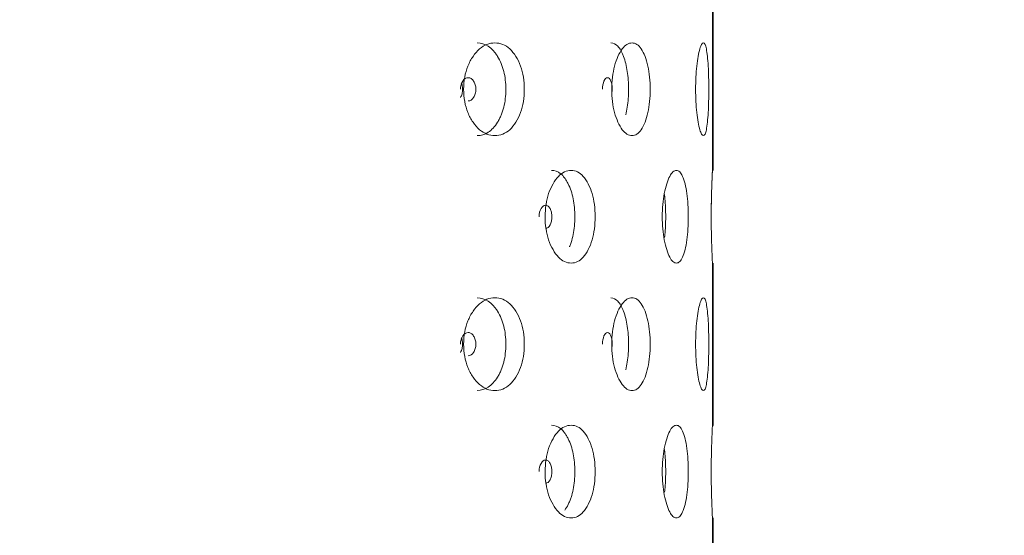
# Model space of a CAD drawing. Header units: millimetres. Extents: x 4 to 1188, y 1 to 840.
# Tile 75 of 256: x 598.67 to 610, y 397.34 to 403.28. Entities that reach past the tile are written whole.
import ezdxf

# ---------------------------------------------------------------- set-up
doc = ezdxf.new("R2010")
doc.units = ezdxf.units.MM
doc.layers.add('1', color=7, linetype='Continuous')
doc.styles.add('Arial Unicode MS', font='Arial Unicode MS')
doc.dimstyles.get("Standard").update_dxf_attribs({"dimtxt": 0.18, "dimasz": 0.18, "dimexe": 0.18, "dimexo": 0.0625, "dimgap": 0.09, "dimtad": 0, "dimtih": 1, "dimtoh": 1, "dimdec": 4, "dimzin": 0, "dimdsep": 46, "dimtxsty": 'Standard', "dimcen": 0.09, "dimadec": 0, "dimazin": 0, "dimtfac": 1, "dimtdec": 4, "dimtofl": 0, "dimtmove": 0, "dimatfit": 3, "dimfxl": 0, "dimtolj": 1, "dimtzin": 0, "dimarcsym": 0})

# ---------------------------------------------------------------- blocks, each defined once
blk = doc.blocks.new('_U51')
at = {"layer": '1', "color": 18, "lineweight": 35}
for p, q in [((512.604, 533.086), (632.65, 533.086)), ((630.65, 533.086), (630.65, 291.229)), ((596.98, 291.229), (632.65, 291.229))]:
    blk.add_line(p, q, dxfattribs=at)
at = {"layer": '1', "color": 18, "lineweight": 70}
for points in [[(630.65, 533.086), (631.426, 529.586), (629.874, 529.586)], [(630.65, 291.229), (629.874, 294.729), (631.426, 294.729)]]:
    blk.add_solid(points, dxfattribs=at)
at = {"layer": '1', "color": 18, "linetype": 'Continuous', "lineweight": 13, "insert": (629.408, 405.823), "char_height": 3, "attachment_point": 7, "rotation": 90, "line_spacing_factor": 1.047437, "style": 'Arial Unicode MS'}
blk.add_mtext('\\fArial Unicode MS|b0|i0;\\W1.0000;{\\H1.21x;(}1814{\\H1.21x;)}', dxfattribs=at)

msp = doc.modelspace()

# ---------------------------------------------------------------- linework, layer by layer
at = {"layer": '1', "color": 154, "linetype": 'Continuous', "lineweight": 13}
for p, q in [((606.6429, 401.542), (606.6429, 403.4087)), ((606.6496, 401.542), (606.6496, 403.4087)), ((606.6429, 398.6086), (606.6429, 400.4753)), ((606.6496, 398.6086), (606.6496, 400.4753)), ((606.6496, 398.6086), (606.6491, 398.599)), ((606.6429, 395.6753), (606.6429, 397.542)), ((606.6496, 395.6753), (606.6496, 397.542))]:
    msp.add_line(p, q, dxfattribs=at)
for points, knots in [([(603.7812, 402.4753), (603.7812, 402.5228), (603.7888, 402.6162), (603.8266, 402.7476), (603.8871, 402.8577), (603.962, 402.9447), (604.0491, 402.9981), (604.1408, 403.014), (604.2311, 402.9982), (604.3141, 402.9447), (604.3837, 402.8577), (604.4386, 402.7476), (604.4723, 402.6162), (604.4823, 402.4753), (604.4724, 402.3344), (604.4386, 402.2031), (604.3837, 402.0929), (604.3141, 402.0059), (604.2311, 401.9525), (604.1408, 401.9366), (604.0491, 401.9524), (603.9621, 402.0059), (603.887, 402.093), (603.8264, 402.2032), (603.7885, 402.3345), (603.7811, 402.4278), (603.7812, 402.4753)], [0, 0, 0, 0, 0.0420892, 0.082711, 0.1249954, 0.1669805, 0.2076666, 0.249993, 0.2922277, 0.3329137, 0.3749923, 0.4172713, 0.4578933, 0.5000047, 0.5420218, 0.5826436, 0.6250215, 0.6670053, 0.7076914, 0.7500175, 0.7922515, 0.8329373, 0.8750172, 0.9173768, 0.9579835, 1, 1, 1, 1]), ([(603.9367, 403.0086), (603.9832, 403.0086), (604.0259, 402.9958), (604.0844, 402.9571), (604.1029, 402.941), (604.1295, 402.912), (604.1381, 402.9015), (604.1549, 402.879), (604.1629, 402.867), (604.203, 402.8019), (604.2268, 402.7443), (604.2585, 402.6181), (604.2663, 402.5492), (604.2664, 402.4012), (604.2585, 402.3327), (604.2348, 402.238), (604.2249, 402.2078), (604.2069, 402.1645), (604.2005, 402.1505), (604.1865, 402.123), (604.1788, 402.1094), (604.1392, 402.045), (604.104, 402.0064), (604.026, 401.9549), (603.983, 401.942), (603.9364, 401.942), (603.9364, 401.942), (603.9363, 401.942)], [0, 0, 0, 0, 0.1248828, 0.1248828, 0.1873867, 0.1873867, 0.2186387, 0.2186387, 0.2498906, 0.2498906, 0.3748984, 0.3748984, 0.4999062, 0.4999062, 0.6249141, 0.6249141, 0.687418, 0.687418, 0.7186699, 0.7186699, 0.7499219, 0.7499219, 0.8749297, 0.8749297, 0.9999375, 0.9999375, 1, 1, 1, 1]), ([(605.4747, 403.0086), (605.5042, 403.0086), (605.5309, 402.9958), (605.5671, 402.9571), (605.5786, 402.941), (605.5948, 402.912), (605.6001, 402.9015), (605.6103, 402.879), (605.6153, 402.867), (605.6397, 402.8019), (605.6539, 402.7443), (605.6729, 402.6181), (605.6776, 402.5492), (605.6776, 402.4012), (605.673, 402.3327), (605.6589, 402.239), (605.6532, 402.2098), (605.6463, 402.1818)], [0, 0, 0, 0, 0.1822078, 0.1822078, 0.2734029, 0.2734029, 0.3190005, 0.3190005, 0.3645981, 0.3645981, 0.5469883, 0.5469883, 0.7293785, 0.7293785, 0.9117687, 0.9117687, 1, 1, 1, 1]), ([(605.4848, 402.4753), (605.4848, 402.5228), (605.4898, 402.6162), (605.515, 402.7476), (605.5548, 402.8577), (605.6037, 402.9447), (605.66, 402.9981), (605.7184, 403.014), (605.7752, 402.9982), (605.8266, 402.9447), (605.8691, 402.8577), (605.9022, 402.7476), (605.9224, 402.6162), (605.9284, 402.4753), (605.9225, 402.3344), (605.9022, 402.2031), (605.8691, 402.0929), (605.8266, 402.0059), (605.7752, 401.9525), (605.7185, 401.9366), (605.66, 401.9524), (605.6038, 402.0059), (605.5548, 402.093), (605.5148, 402.2032), (605.4897, 402.3345), (605.4848, 402.4278), (605.4848, 402.4753)], [0, 0, 0, 0, 0.0420892, 0.082711, 0.1249954, 0.1669805, 0.2076666, 0.249993, 0.2922277, 0.3329137, 0.3749923, 0.4172713, 0.4578933, 0.5000047, 0.5420218, 0.5826436, 0.6250215, 0.6670053, 0.7076914, 0.7500175, 0.7922515, 0.8329373, 0.8750172, 0.9173768, 0.9579835, 1, 1, 1, 1]), ([(606.4496, 402.4753), (606.4496, 402.5228), (606.4517, 402.6162), (606.4622, 402.7476), (606.4783, 402.8577), (606.4975, 402.9447), (606.5185, 402.9981), (606.5391, 403.014), (606.5579, 402.9982), (606.5737, 402.9447), (606.5858, 402.8577), (606.5947, 402.7476), (606.5998, 402.6162), (606.6012, 402.4753), (606.5998, 402.3344), (606.5947, 402.2031), (606.5859, 402.0929), (606.5737, 402.0059), (606.5579, 401.9525), (606.5391, 401.9366), (606.5185, 401.9524), (606.4975, 402.0059), (606.4783, 402.093), (606.4621, 402.2032), (606.4517, 402.3345), (606.4496, 402.4278), (606.4496, 402.4753)], [0, 0, 0, 0, 0.0420892, 0.082711, 0.1249954, 0.1669805, 0.2076666, 0.249993, 0.2922277, 0.3329137, 0.3749923, 0.4172713, 0.4578933, 0.5000047, 0.5420218, 0.5826436, 0.6250215, 0.6670053, 0.7076914, 0.7500175, 0.7922515, 0.8329373, 0.8750172, 0.9173768, 0.9579835, 1, 1, 1, 1]), ([(603.7437, 402.3811), (603.7518, 402.3935), (603.7649, 402.4227), (603.7708, 402.4753), (603.7658, 402.5191), (603.7577, 402.5422), (603.7545, 402.5494)], [0, 0, 0, 0, 0.2856857, 0.5704362, 0.8572379, 1, 1, 1, 1]), ([(603.8337, 402.342), (603.8337, 402.342), (603.8337, 402.342), (603.8582, 402.342), (603.8789, 402.355), (603.9046, 402.3941), (603.911, 402.4085), (603.9174, 402.432), (603.919, 402.4402), (603.9211, 402.4572), (603.9216, 402.4659), (603.9216, 402.4937), (603.9194, 402.5108), (603.9131, 402.5343), (603.9104, 402.5418), (603.9041, 402.5561), (603.9005, 402.5627), (603.8875, 402.5824), (603.878, 402.5922), (603.8572, 402.6053), (603.8461, 402.6086), (603.8092, 402.6085), (603.7881, 402.5953), (603.7535, 402.5435), (603.7447, 402.5119), (603.7446, 402.4753)], [0, 0, 0, 0, 0.0000208, 0.0000208, 0.166684, 0.166684, 0.2500156, 0.2500156, 0.2916814, 0.2916814, 0.3333472, 0.3333472, 0.4166788, 0.4166788, 0.4583446, 0.4583446, 0.5000104, 0.5000104, 0.583342, 0.583342, 0.6666736, 0.6666736, 0.8333368, 0.8333368, 1, 1, 1, 1]), ([(605.4899, 402.4487), (605.4906, 402.4572), (605.4909, 402.4659), (605.4909, 402.4937), (605.4896, 402.5108), (605.4856, 402.5343), (605.4839, 402.5418), (605.4799, 402.5561), (605.4777, 402.5627), (605.4695, 402.5824), (605.4635, 402.5922), (605.4504, 402.6053), (605.4434, 402.6086), (605.42, 402.6085), (605.4065, 402.5953), (605.3843, 402.5435), (605.3787, 402.5119), (605.3786, 402.4753)], [0, 0, 0, 0, 0.0588235, 0.0588235, 0.1764706, 0.1764706, 0.2352941, 0.2352941, 0.2941176, 0.2941176, 0.4117647, 0.4117647, 0.5294118, 0.5294118, 0.7647059, 0.7647059, 1, 1, 1, 1]), ([(604.7183, 401.0086), (604.7183, 401.0562), (604.7247, 401.1496), (604.7565, 401.2809), (604.8071, 401.391), (604.8697, 401.478), (604.942, 401.5314), (605.0179, 401.5473), (605.0921, 401.5315), (605.16, 401.478), (605.2165, 401.391), (605.261, 401.2809), (605.2882, 401.1495), (605.2963, 401.0086), (605.2883, 400.8677), (605.261, 400.7364), (605.2166, 400.6262), (605.16, 400.5392), (605.0921, 400.4858), (605.0179, 400.4699), (604.942, 400.4857), (604.8697, 400.5392), (604.8071, 400.6263), (604.7563, 400.7365), (604.7245, 400.8678), (604.7183, 400.9612), (604.7183, 401.0086)], [0, 0, 0, 0, 0.0420892, 0.082711, 0.1249954, 0.1669805, 0.2076666, 0.249993, 0.2922277, 0.3329137, 0.3749923, 0.4172713, 0.4578933, 0.5000047, 0.5420218, 0.5826436, 0.6250215, 0.6670053, 0.7076914, 0.7500175, 0.7922515, 0.8329373, 0.8750172, 0.9173768, 0.9579835, 1, 1, 1, 1]), ([(604.7917, 401.542), (604.8301, 401.542), (604.8651, 401.5291), (604.913, 401.4905), (604.9281, 401.4744), (604.9497, 401.4453), (604.9567, 401.4349), (604.9704, 401.4123), (604.977, 401.4003), (605.0095, 401.3352), (605.0287, 401.2776), (605.0543, 401.1514), (605.0606, 401.0825), (605.0607, 400.9346), (605.0544, 400.866), (605.0352, 400.7713), (605.0272, 400.7411), (605.0126, 400.6979), (605.0074, 400.6838), (605.0007, 400.6676), (604.9997, 400.6651), (604.9986, 400.6627)], [0, 0, 0, 0, 0.1724272, 0.1724272, 0.2587271, 0.2587271, 0.301877, 0.301877, 0.345027, 0.345027, 0.5176268, 0.5176268, 0.6902265, 0.6902265, 0.8628263, 0.8628263, 0.9491262, 0.9491262, 0.9922762, 0.9922762, 1, 1, 1, 1]), ([(606.0657, 401.0086), (606.0657, 401.0562), (606.0693, 401.1496), (606.0872, 401.2809), (606.1155, 401.391), (606.1499, 401.478), (606.1889, 401.5314), (606.2289, 401.5473), (606.267, 401.5315), (606.3009, 401.478), (606.3285, 401.391), (606.3497, 401.2809), (606.3625, 401.1495), (606.3662, 401.0086), (606.3625, 400.8677), (606.3497, 400.7364), (606.3285, 400.6262), (606.3009, 400.5392), (606.267, 400.4858), (606.2289, 400.4699), (606.1889, 400.4857), (606.1499, 400.5392), (606.1155, 400.6263), (606.0871, 400.7365), (606.0692, 400.8678), (606.0657, 400.9612), (606.0657, 401.0086)], [0, 0, 0, 0, 0.0420892, 0.082711, 0.1249954, 0.1669805, 0.2076666, 0.249993, 0.2922277, 0.3329137, 0.3749923, 0.4172713, 0.4578933, 0.5000047, 0.5420218, 0.5826436, 0.6250215, 0.6670053, 0.7076914, 0.7500175, 0.7922515, 0.8329373, 0.8750172, 0.9173768, 0.9579835, 1, 1, 1, 1]), ([(606.6291, 401.0086), (606.6291, 401.0562), (606.6297, 401.1496), (606.6324, 401.2809), (606.6361, 401.391), (606.6397, 401.478), (606.6423, 401.5314), (606.6432, 401.5461), (606.6426, 401.5357), (606.6411, 401.5055), (606.6388, 401.4559), (606.6361, 401.3901), (606.6334, 401.3088), (606.6311, 401.2154), (606.6295, 401.1144), (606.6291, 401.044), (606.6291, 401.0091), (606.6291, 401.009)], [0, 0, 0, 0, 0.0841951, 0.1654547, 0.2500402, 0.3340248, 0.4154051, 0.5000603, 0.5629888, 0.6247161, 0.6876382, 0.7506573, 0.8123398, 0.8752061, 0.9380982, 0.9997496, 1, 1, 1, 1]), ([(606.0907, 401.2648), (606.0928, 401.2484), (606.0946, 401.2317), (606.1023, 401.1514), (606.1052, 401.0825), (606.1052, 400.9346), (606.1023, 400.866), (606.0953, 400.7922), (606.0942, 400.7816), (606.093, 400.7712)], [0, 0, 0, 0, 0.1113955, 0.1113955, 0.5209379, 0.5209379, 0.9304802, 0.9304802, 1, 1, 1, 1]), ([(604.7237, 400.8753), (604.7237, 400.8753), (604.7237, 400.8753), (604.744, 400.8754), (604.761, 400.8883), (604.7822, 400.9275), (604.7874, 400.9418), (604.7927, 400.9654), (604.794, 400.9735), (604.7957, 400.9905), (604.7961, 400.9992), (604.7961, 401.027), (604.7943, 401.0441), (604.7891, 401.0677), (604.7869, 401.0752), (604.7817, 401.0894), (604.7788, 401.0961), (604.7681, 401.1157), (604.7603, 401.1256), (604.7432, 401.1387), (604.734, 401.1419), (604.7035, 401.1418), (604.686, 401.1286), (604.6574, 401.0768), (604.6501, 401.0453), (604.65, 401.0086)], [0, 0, 0, 0, 0.0000208, 0.0000208, 0.166684, 0.166684, 0.2500156, 0.2500156, 0.2916814, 0.2916814, 0.3333472, 0.3333472, 0.4166788, 0.4166788, 0.4583446, 0.4583446, 0.5000104, 0.5000104, 0.583342, 0.583342, 0.6666736, 0.6666736, 0.8333368, 0.8333368, 1, 1, 1, 1]), ([(606.6429, 400.4753), (606.6429, 400.4753), (606.6429, 400.4753), (606.6423, 400.4858), (606.6397, 400.5393), (606.6361, 400.6264), (606.6324, 400.7366), (606.6297, 400.8678), (606.6291, 400.9612), (606.6291, 401.0086)], [0, 0, 0, 0, 0.0000505, 0.1691452, 0.331955, 0.5002483, 0.6696247, 0.8319953, 1, 1, 1, 1]), ([(603.7812, 399.542), (603.7812, 399.5895), (603.7888, 399.6829), (603.8266, 399.8142), (603.8871, 399.9244), (603.962, 400.0113), (604.0491, 400.0647), (604.1408, 400.0806), (604.2311, 400.0649), (604.3141, 400.0114), (604.3837, 399.9244), (604.4386, 399.8142), (604.4723, 399.6829), (604.4823, 399.542), (604.4724, 399.401), (604.4386, 399.2697), (604.3837, 399.1596), (604.3141, 399.0725), (604.2311, 399.0192), (604.1408, 399.0033), (604.0491, 399.0191), (603.9621, 399.0726), (603.887, 399.1597), (603.8264, 399.2698), (603.7885, 399.4011), (603.7811, 399.4945), (603.7812, 399.542)], [0, 0, 0, 0, 0.0420892, 0.082711, 0.1249954, 0.1669805, 0.2076666, 0.249993, 0.2922277, 0.3329137, 0.3749923, 0.4172713, 0.4578933, 0.5000047, 0.5420218, 0.5826436, 0.6250215, 0.6670053, 0.7076914, 0.7500175, 0.7922515, 0.8329373, 0.8750172, 0.9173768, 0.9579835, 1, 1, 1, 1]), ([(603.9367, 400.0753), (603.9832, 400.0753), (604.0259, 400.0624), (604.0844, 400.0238), (604.1029, 400.0077), (604.1295, 399.9787), (604.1381, 399.9682), (604.1549, 399.9456), (604.1629, 399.9336), (604.203, 399.8686), (604.2268, 399.811), (604.2585, 399.6847), (604.2663, 399.6158), (604.2664, 399.4679), (604.2585, 399.3994), (604.2348, 399.3047), (604.2249, 399.2745), (604.2069, 399.2312), (604.2005, 399.2171), (604.1865, 399.1896), (604.1788, 399.176), (604.1392, 399.1117), (604.104, 399.0731), (604.026, 399.0216), (603.983, 399.0087), (603.9364, 399.0086), (603.9364, 399.0086), (603.9363, 399.0086)], [0, 0, 0, 0, 0.1248828, 0.1248828, 0.1873867, 0.1873867, 0.2186387, 0.2186387, 0.2498906, 0.2498906, 0.3748984, 0.3748984, 0.4999062, 0.4999062, 0.6249141, 0.6249141, 0.687418, 0.687418, 0.7186699, 0.7186699, 0.7499219, 0.7499219, 0.8749297, 0.8749297, 0.9999375, 0.9999375, 1, 1, 1, 1]), ([(605.4747, 400.0753), (605.5042, 400.0753), (605.5309, 400.0624), (605.5671, 400.0238), (605.5786, 400.0077), (605.5948, 399.9787), (605.6001, 399.9682), (605.6103, 399.9456), (605.6153, 399.9336), (605.6397, 399.8686), (605.6539, 399.811), (605.6729, 399.6847), (605.6776, 399.6158), (605.6776, 399.4679), (605.673, 399.3994), (605.6589, 399.3057), (605.6532, 399.2764), (605.6463, 399.2484)], [0, 0, 0, 0, 0.1822078, 0.1822078, 0.2734029, 0.2734029, 0.3190005, 0.3190005, 0.3645981, 0.3645981, 0.5469883, 0.5469883, 0.7293785, 0.7293785, 0.9117687, 0.9117687, 1, 1, 1, 1]), ([(605.4848, 399.542), (605.4848, 399.5895), (605.4898, 399.6829), (605.515, 399.8142), (605.5548, 399.9244), (605.6037, 400.0113), (605.66, 400.0647), (605.7184, 400.0806), (605.7752, 400.0649), (605.8266, 400.0114), (605.8691, 399.9244), (605.9022, 399.8142), (605.9224, 399.6829), (605.9284, 399.542), (605.9225, 399.401), (605.9022, 399.2697), (605.8691, 399.1596), (605.8266, 399.0725), (605.7752, 399.0192), (605.7185, 399.0033), (605.66, 399.0191), (605.6038, 399.0726), (605.5548, 399.1597), (605.5148, 399.2698), (605.4897, 399.4011), (605.4848, 399.4945), (605.4848, 399.542)], [0, 0, 0, 0, 0.0420892, 0.082711, 0.1249954, 0.1669805, 0.2076666, 0.249993, 0.2922277, 0.3329137, 0.3749923, 0.4172713, 0.4578933, 0.5000047, 0.5420218, 0.5826436, 0.6250215, 0.6670053, 0.7076914, 0.7500175, 0.7922515, 0.8329373, 0.8750172, 0.9173768, 0.9579835, 1, 1, 1, 1]), ([(606.4496, 399.542), (606.4496, 399.5895), (606.4517, 399.6829), (606.4622, 399.8142), (606.4783, 399.9244), (606.4975, 400.0113), (606.5185, 400.0647), (606.5391, 400.0806), (606.5579, 400.0649), (606.5737, 400.0114), (606.5858, 399.9244), (606.5947, 399.8142), (606.5998, 399.6829), (606.6012, 399.542), (606.5998, 399.401), (606.5947, 399.2697), (606.5859, 399.1596), (606.5737, 399.0725), (606.5579, 399.0192), (606.5391, 399.0033), (606.5185, 399.0191), (606.4975, 399.0726), (606.4783, 399.1597), (606.4621, 399.2698), (606.4517, 399.4011), (606.4496, 399.4945), (606.4496, 399.542)], [0, 0, 0, 0, 0.0420892, 0.082711, 0.1249954, 0.1669805, 0.2076666, 0.249993, 0.2922277, 0.3329137, 0.3749923, 0.4172713, 0.4578933, 0.5000047, 0.5420218, 0.5826436, 0.6250215, 0.6670053, 0.7076914, 0.7500175, 0.7922515, 0.8329373, 0.8750172, 0.9173768, 0.9579835, 1, 1, 1, 1]), ([(603.8337, 399.4087), (603.8337, 399.4087), (603.8337, 399.4087), (603.8582, 399.4087), (603.8789, 399.4216), (603.9046, 399.4608), (603.911, 399.4752), (603.9174, 399.4987), (603.919, 399.5069), (603.9211, 399.5239), (603.9216, 399.5326), (603.9216, 399.5604), (603.9194, 399.5775), (603.9131, 399.601), (603.9104, 399.6085), (603.9041, 399.6228), (603.9005, 399.6294), (603.8875, 399.6491), (603.878, 399.6589), (603.8572, 399.672), (603.8461, 399.6752), (603.8092, 399.6752), (603.7881, 399.662), (603.7535, 399.6102), (603.7447, 399.5786), (603.7446, 399.542)], [0, 0, 0, 0, 0.0000208, 0.0000208, 0.166684, 0.166684, 0.2500156, 0.2500156, 0.2916814, 0.2916814, 0.3333472, 0.3333472, 0.4166788, 0.4166788, 0.4583446, 0.4583446, 0.5000104, 0.5000104, 0.583342, 0.583342, 0.6666736, 0.6666736, 0.8333368, 0.8333368, 1, 1, 1, 1]), ([(605.4899, 399.5154), (605.4906, 399.5239), (605.4909, 399.5326), (605.4909, 399.5604), (605.4896, 399.5775), (605.4856, 399.601), (605.4839, 399.6085), (605.4799, 399.6228), (605.4777, 399.6294), (605.4695, 399.6491), (605.4635, 399.6589), (605.4504, 399.672), (605.4434, 399.6752), (605.42, 399.6752), (605.4065, 399.662), (605.3843, 399.6102), (605.3787, 399.5786), (605.3786, 399.542)], [0, 0, 0, 0, 0.0588235, 0.0588235, 0.1764706, 0.1764706, 0.2352941, 0.2352941, 0.2941176, 0.2941176, 0.4117647, 0.4117647, 0.5294118, 0.5294118, 0.7647059, 0.7647059, 1, 1, 1, 1]), ([(603.7437, 399.4477), (603.7518, 399.4602), (603.7649, 399.4894), (603.7708, 399.542), (603.7658, 399.5858), (603.7577, 399.6088), (603.7545, 399.6161)], [0, 0, 0, 0, 0.2856857, 0.5704362, 0.8572379, 1, 1, 1, 1]), ([(604.7183, 398.0753), (604.7183, 398.1228), (604.7247, 398.2162), (604.7565, 398.3476), (604.8071, 398.4577), (604.8697, 398.5447), (604.942, 398.5981), (605.0179, 398.614), (605.0921, 398.5982), (605.16, 398.5447), (605.2165, 398.4577), (605.261, 398.3476), (605.2882, 398.2162), (605.2963, 398.0753), (605.2883, 397.9344), (605.261, 397.8031), (605.2166, 397.6929), (605.16, 397.6059), (605.0921, 397.5525), (605.0179, 397.5366), (604.942, 397.5524), (604.8697, 397.6059), (604.8071, 397.693), (604.7563, 397.8032), (604.7245, 397.9345), (604.7183, 398.0278), (604.7183, 398.0753)], [0, 0, 0, 0, 0.0420892, 0.082711, 0.1249954, 0.1669805, 0.2076666, 0.249993, 0.2922277, 0.3329137, 0.3749923, 0.4172713, 0.4578933, 0.5000047, 0.5420218, 0.5826436, 0.6250215, 0.6670053, 0.7076914, 0.7500175, 0.7922515, 0.8329373, 0.8750172, 0.9173768, 0.9579835, 1, 1, 1, 1]), ([(604.7917, 398.6086), (604.8301, 398.6086), (604.8651, 398.5958), (604.913, 398.5571), (604.9281, 398.541), (604.9497, 398.512), (604.9567, 398.5015), (604.9704, 398.479), (604.977, 398.467), (605.0095, 398.4019), (605.0287, 398.3443), (605.0543, 398.2181), (605.0606, 398.1492), (605.0607, 398.0012), (605.0544, 397.9327), (605.0352, 397.838), (605.0272, 397.8078), (605.0126, 397.7645), (605.0074, 397.7505), (604.996, 397.723), (604.9898, 397.7094), (604.9708, 397.6713), (604.9575, 397.6492), (604.9435, 397.6302)], [0, 0, 0, 0, 0.1539706, 0.1539706, 0.231033, 0.231033, 0.2695642, 0.2695642, 0.3080954, 0.3080954, 0.4622202, 0.4622202, 0.6163449, 0.6163449, 0.7704697, 0.7704697, 0.8475321, 0.8475321, 0.8860633, 0.8860633, 0.9245945, 0.9245945, 1, 1, 1, 1]), ([(606.0657, 398.0753), (606.0657, 398.1228), (606.0693, 398.2162), (606.0872, 398.3476), (606.1155, 398.4577), (606.1499, 398.5447), (606.1889, 398.5981), (606.2289, 398.614), (606.267, 398.5982), (606.3009, 398.5447), (606.3285, 398.4577), (606.3497, 398.3476), (606.3625, 398.2162), (606.3662, 398.0753), (606.3625, 397.9344), (606.3497, 397.8031), (606.3285, 397.6929), (606.3009, 397.6059), (606.267, 397.5525), (606.2289, 397.5366), (606.1889, 397.5524), (606.1499, 397.6059), (606.1155, 397.693), (606.0871, 397.8032), (606.0692, 397.9345), (606.0657, 398.0278), (606.0657, 398.0753)], [0, 0, 0, 0, 0.0420892, 0.082711, 0.1249954, 0.1669805, 0.2076666, 0.249993, 0.2922277, 0.3329137, 0.3749923, 0.4172713, 0.4578933, 0.5000047, 0.5420218, 0.5826436, 0.6250215, 0.6670053, 0.7076914, 0.7500175, 0.7922515, 0.8329373, 0.8750172, 0.9173768, 0.9579835, 1, 1, 1, 1]), ([(606.6291, 398.0753), (606.6291, 398.1228), (606.6297, 398.2162), (606.6324, 398.3476), (606.6361, 398.4577), (606.6397, 398.5447), (606.6423, 398.598), (606.6429, 398.6087), (606.6429, 398.6086), (606.6429, 398.6086)], [0, 0, 0, 0, 0.1683691, 0.330868, 0.500018, 0.667966, 0.8307063, 0.9999956, 1, 1, 1, 1]), ([(606.0907, 398.3315), (606.0928, 398.3151), (606.0946, 398.2984), (606.1023, 398.2181), (606.1052, 398.1492), (606.1052, 398.0012), (606.1023, 397.9327), (606.0953, 397.8589), (606.0942, 397.8483), (606.093, 397.8379)], [0, 0, 0, 0, 0.1113955, 0.1113955, 0.5209379, 0.5209379, 0.9304802, 0.9304802, 1, 1, 1, 1]), ([(604.7237, 397.942), (604.7237, 397.942), (604.7237, 397.942), (604.744, 397.942), (604.761, 397.955), (604.7822, 397.9941), (604.7874, 398.0085), (604.7927, 398.032), (604.794, 398.0402), (604.7957, 398.0572), (604.7961, 398.0659), (604.7961, 398.0937), (604.7943, 398.1108), (604.7891, 398.1343), (604.7869, 398.1418), (604.7817, 398.1561), (604.7788, 398.1627), (604.7681, 398.1824), (604.7603, 398.1922), (604.7432, 398.2053), (604.734, 398.2086), (604.7035, 398.2085), (604.686, 398.1953), (604.6574, 398.1435), (604.6501, 398.1119), (604.65, 398.0753)], [0, 0, 0, 0, 0.0000208, 0.0000208, 0.166684, 0.166684, 0.2500156, 0.2500156, 0.2916814, 0.2916814, 0.3333472, 0.3333472, 0.4166788, 0.4166788, 0.4583446, 0.4583446, 0.5000104, 0.5000104, 0.583342, 0.583342, 0.6666736, 0.6666736, 0.8333368, 0.8333368, 1, 1, 1, 1]), ([(606.6429, 397.542), (606.6429, 397.542), (606.6429, 397.542), (606.6423, 397.5524), (606.6397, 397.606), (606.6361, 397.6931), (606.6324, 397.8032), (606.6297, 397.9345), (606.6291, 398.0278), (606.6291, 398.0753)], [0, 0, 0, 0, 0.0000505, 0.1691452, 0.331955, 0.5002483, 0.6696247, 0.8319953, 1, 1, 1, 1])]:
    msp.add_open_spline(points, degree=3, knots=knots, dxfattribs=at)

# ---------------------------------------------------------------- dimensions: what is measured, and where the dimension line sits
at = {"layer": '1', "color": 18, "linetype": 'Continuous', "lineweight": 13}
dim = msp.add_linear_dim(base=(630.6503, 533.0862), p1=(543.3395, 291.2286), p2=(511.5763, 533.0862), angle=270, dimstyle='Standard', override={"dimtxt": 3, "dimasz": 3.5, "dimexe": 2, "dimexo": 1, "dimgap": 1.5, "dimtad": 1, "dimtih": 0, "dimtoh": 0, "dimdec": 0, "dimlfac": 7.5, "dimzin": 8, "dimdsep": 44, "dimlunit": 2, "dimpost": '(<>)', "dimtxsty": 'Arial Unicode MS', "dimsah": 1, "dimse1": 0, "dimse2": 0, "dimsd1": 0, "dimsd2": 0, "dimclrd": 18, "dimclre": 18, "dimclrt": 18, "dimtm": -0.1, "dimtfac": 0.666667, "dimtdec": 2, "dimtofl": 1, "dimtmove": 0, "dimtzin": 8, "dimlwd": 35, "dimlwe": 35}, dxfattribs=at)
dim.commit()
dim.dimension.update_dxf_attribs({"geometry": '_U51', "text_midpoint": (630.6503, 412.1574), "dimtype": 160})

doc.saveas('drawing.dxf')
